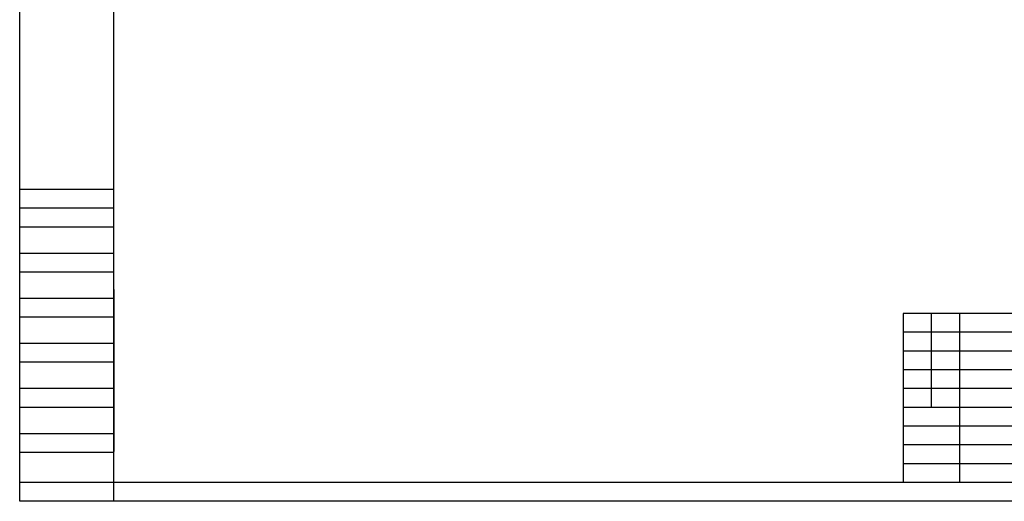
# Model space of a CAD drawing. Header units: inches. Extents: x -14936 to 8431, y -4781 to -2980.
# Tile 1 of 26: x -14936 to -13348, y -4781 to -4004. Entities that reach past the tile are written whole.
import ezdxf

# ---------------------------------------------------------------- set-up
doc = ezdxf.new("R2010")
doc.units = ezdxf.units.IN
doc.header["$MEASUREMENT"] = 0
doc.layers.add('1', color=1, linetype='Continuous')

msp = doc.modelspace()

# ---------------------------------------------------------------- linework, layer by layer
for p, q in [((-14936.0641, -4781.3712), (-14936.0641, -2979.983)), ((-14784.4321, -4277.953), (-14936.0641, -4277.953)), ((-14784.4321, -4308.2794), (-14936.0641, -4308.2794)), ((-14784.4321, -4338.6058), (-14936.0641, -4338.6058)), ((-14784.4321, -4381.0627), (-14936.0641, -4381.0627)), ((-14784.4321, -4411.3891), (-14936.0641, -4411.3891)), ((-14784.4321, -4453.8461), (-14936.0641, -4453.8461)), ((-12418.9729, -4478.1072), (-13510.7233, -4478.1072)), ((-13510.7233, -4478.1072), (-13510.7233, -4751.0448)), ((-13465.2337, -4629.7392), (-13465.2337, -4478.1072)), ((-13419.7441, -4751.0448), (-13419.7441, -4478.1072)), ((-14784.4321, -4484.1725), (-14936.0641, -4484.1725)), ((-13146.8065, -4508.4336), (-13510.7233, -4508.4336)), ((-14784.4321, -4526.6294), (-14936.0641, -4526.6294)), ((-13146.8065, -4538.76), (-13510.7233, -4538.76)), ((-14784.4321, -4556.9558), (-14936.0641, -4556.9558)), ((-13146.8065, -4569.0864), (-13510.7233, -4569.0864)), ((-14784.4321, -4599.4128), (-14936.0641, -4599.4128)), ((-13146.8065, -4599.4128), (-13510.7233, -4599.4128)), ((-14784.4321, -4629.7392), (-14936.0641, -4629.7392)), ((-13146.8065, -4629.7392), (-13510.7233, -4629.7392)), ((-13146.8065, -4660.0656), (-13510.7233, -4660.0656)), ((-13146.8065, -4660.0656), (-13510.7233, -4660.0656)), ((-13146.8065, -4660.0656), (-13510.7233, -4660.0656)), ((-14784.4321, -4672.1962), (-14936.0641, -4672.1962)), ((-13146.8065, -4690.392), (-13510.7233, -4690.392)), ((-14784.4321, -4702.5226), (-14936.0641, -4702.5226)), ((-12782.8897, -4720.7184), (-13510.7233, -4720.7184)), ((-14784.4321, -4751.0448), (-14936.0641, -4751.0448)), ((-12418.9729, -4751.0448), (-14784.4321, -4751.0448)), ((-12388.6465, -4781.3712), (-14936.0641, -4781.3712))]:
    msp.add_line(p, q)
at = {"color": 3}
msp.add_line((-14784.4321, -4439.3749), (-14784.4321, -4701.0092), dxfattribs=at)
at = {"layer": '1'}
msp.add_line((-14784.4321, -4781.3712), (-14784.4321, -3010.3094), dxfattribs=at)

doc.saveas('drawing.dxf')
